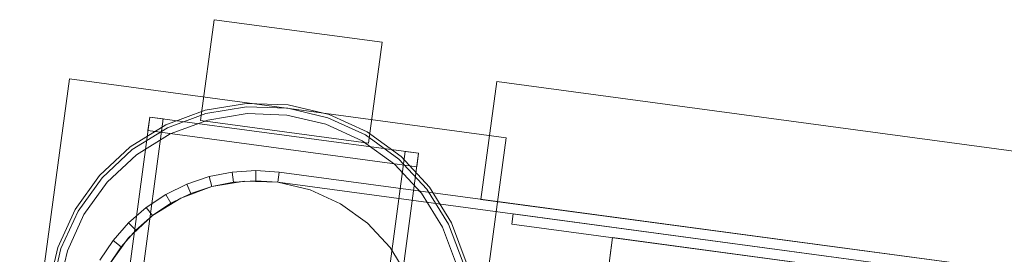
# Model space of a CAD drawing. Header units: millimetres. Extents: x -4738 to 65662, y -68080 to 6847.
# Tile 37 of 256: x -4169 to -3879, y -35002 to -34933. Entities that reach past the tile are written whole.
import ezdxf

# ---------------------------------------------------------------- set-up
doc = ezdxf.new("R2010")
doc.units = ezdxf.units.MM
doc.layers.add('frontal_C09', color=7, linetype='Continuous', lineweight=0)

msp = doc.modelspace()

# ---------------------------------------------------------------- linework, layer by layer
at = {"layer": 'frontal_C09'}
for p, q in [((-4116.117, -34962.249), (-4112.12, -34932.516)), ((-4062.566, -34939.178), (-4112.12, -34932.516)), ((-4062.566, -34939.178), (-4066.563, -34968.91)), ((-4169.483, -35059.001), (-4154.828, -34949.982)), ((-4025.987, -34967.302), (-4154.828, -34949.982)), ((-4033.473, -34985.467), (-4028.81, -34950.779)), ((92.26, -35504.79), (-4028.81, -34950.779)), ((-4102.616, -34957.213), (-4114.807, -34959.191)), ((-4090.274, -34957.651), (-4102.616, -34957.213)), ((-4114.807, -34959.191), (-4126.377, -34963.51)), ((-4114.551, -34960.158), (-4125.937, -34964.408)), ((-4102.554, -34958.211), (-4114.551, -34960.158)), ((-4090.407, -34958.642), (-4102.554, -34958.211)), ((-4078.578, -34961.434), (-4090.407, -34958.642)), ((-4078.254, -34960.488), (-4090.274, -34957.651)), ((-4140.709, -35032.599), (-4131.116, -34961.241)), ((-4127.152, -34961.774), (-4136.745, -35033.132)), ((-4131.649, -34965.206), (-4131.116, -34961.241)), ((-4127.152, -34961.774), (-4131.116, -34961.241)), ((-4051.83, -34971.9), (-4131.116, -34961.241)), ((-4114.038, -34962.091), (-4125.058, -34966.204)), ((-4066.563, -34968.91), (-4116.117, -34962.249)), ((-4102.428, -34960.207), (-4114.038, -34962.091)), ((-4090.674, -34960.624), (-4102.428, -34960.207)), ((-4079.226, -34963.326), (-4090.674, -34960.624)), ((-4067.521, -34966.481), (-4078.578, -34961.434)), ((-4067.019, -34965.616), (-4078.254, -34960.488)), ((-4126.377, -34963.51), (-4136.883, -34970.003)), ((-4125.937, -34964.408), (-4136.276, -34970.798)), ((-4052.362, -34975.864), (-4131.649, -34965.206)), ((-4068.526, -34968.21), (-4079.226, -34963.326)), ((-4057, -34972.837), (-4067.019, -34965.616)), ((-4125.058, -34966.204), (-4135.063, -34972.388)), ((-4058.984, -34975.087), (-4068.526, -34968.21)), ((-4057.661, -34973.587), (-4067.521, -34966.481)), ((-4025.987, -34967.302), (-4040.642, -35076.322)), ((-4136.883, -34970.003), (-4145.92, -34978.421)), ((-4136.276, -34970.798), (-4145.17, -34979.082)), ((-4065.387, -35042.725), (-4055.794, -34971.367)), ((-4051.83, -34971.9), (-4055.794, -34971.367)), ((-4135.063, -34972.388), (-4143.67, -34980.405)), ((-4051.83, -34971.9), (-4061.423, -35043.258)), ((-4049.377, -34982.481), (-4057.661, -34973.587)), ((-4048.582, -34981.874), (-4057, -34972.837)), ((-4051.83, -34971.9), (-4052.362, -34975.864)), ((-4106.774, -34977.435), (-4113.577, -34978.769)), ((-4099.855, -34977), (-4106.774, -34977.435)), ((-4106.391, -34980.41), (-4106.774, -34977.435)), ((-4099.863, -34980), (-4099.855, -34977)), ((-4092.939, -34977.473), (-4099.855, -34977)), ((-4093.338, -34980.446), (-4092.939, -34977.473)), ((147.061, -35547.473), (-4092.939, -34977.473)), ((-4050.967, -34983.694), (-4058.984, -34975.087)), ((-4145.92, -34978.421), (-4153.141, -34988.44)), ((-4145.17, -34979.082), (-4152.276, -34988.943)), ((-4143.67, -34980.405), (-4150.547, -34989.947)), ((-4113.577, -34978.769), (-4120.148, -34980.979)), ((-4112.809, -34981.669), (-4113.577, -34978.769)), ((-4103.134, -34980.098), (-4112.809, -34981.669)), ((-4112.809, -34981.669), (-4106.391, -34980.41)), ((-4106.391, -34980.41), (-4099.863, -34980)), ((-4093.338, -34980.446), (-4103.134, -34980.098)), ((-4099.863, -34980), (-4093.338, -34980.446)), ((146.662, -35550.446), (-4093.338, -34980.446)), ((-4083.799, -34982.698), (-4093.338, -34980.446)), ((-4120.148, -34980.979), (-4126.374, -34984.028)), ((-4112.809, -34981.669), (-4121.992, -34985.096)), ((-4119.008, -34983.754), (-4120.148, -34980.979)), ((-4119.008, -34983.754), (-4112.809, -34981.669)), ((-4074.882, -34986.767), (-4083.799, -34982.698)), ((-4042.987, -34992.819), (-4049.377, -34982.481)), ((-4042.089, -34992.379), (-4048.582, -34981.874)), ((-4126.374, -34984.028), (-4132.149, -34987.864)), ((-4121.992, -34985.096), (-4130.33, -34990.249)), ((-4124.882, -34986.631), (-4126.374, -34984.028)), ((-4124.882, -34986.631), (-4119.008, -34983.754)), ((-4044.783, -34993.699), (-4050.967, -34983.694)), ((87.596, -35539.478), (-4033.473, -34985.467)), ((-4153.141, -34988.44), (-4158.269, -34999.675)), ((-4152.276, -34988.943), (-4157.323, -35000)), ((-4132.149, -34987.864), (-4137.374, -34992.421)), ((-4130.33, -34990.249), (-4132.149, -34987.864)), ((-4130.33, -34990.249), (-4124.882, -34986.631)), ((-4066.93, -34992.498), (-4074.882, -34986.767)), ((-4150.547, -34989.947), (-4155.431, -35000.648)), ((-4130.33, -34990.249), (-4137.502, -34996.93)), ((-4135.259, -34994.548), (-4130.33, -34990.249)), ((-4024.362, -34992.746), (-4023.962, -34989.772)), ((77.286, -35541.119), (-4023.962, -34989.772)), ((-4137.374, -34992.421), (-4141.959, -34997.621)), ((-4139.584, -34999.454), (-4135.259, -34994.548)), ((-4135.259, -34994.548), (-4137.374, -34992.421)), ((-4060.249, -34999.67), (-4066.93, -34992.498)), ((-4040.67, -35004.718), (-4044.783, -34993.699)), ((-4038.737, -35004.206), (-4042.987, -34992.819)), ((-4037.77, -35003.95), (-4042.089, -34992.379)), ((76.886, -35544.093), (-4024.362, -34992.746)), ((-4141.959, -34997.621), (-4145.827, -35003.375)), ((-4137.502, -34996.93), (-4143.233, -35004.882)), ((-4139.584, -34999.454), (-4141.959, -34997.621)), ((-4016.88, -35162.254), (-3994.629, -34996.743)), ((-3995.429, -35002.689), (-3994.629, -34996.743)), ((-3520.75, -35060.448), (-3994.629, -34996.743)), ((47.154, -35540.095), (-3994.629, -34996.743)), ((-4158.269, -34999.675), (-4161.106, -35011.695)), ((-4157.323, -35000), (-4160.115, -35011.829)), ((-4155.431, -35000.648), (-4158.133, -35012.095)), ((-4143.233, -35004.882), (-4139.584, -34999.454)), ((-4055.096, -35008.008), (-4060.249, -34999.67))]:
    msp.add_line(p, q, dxfattribs=at)

doc.saveas('drawing.dxf')
